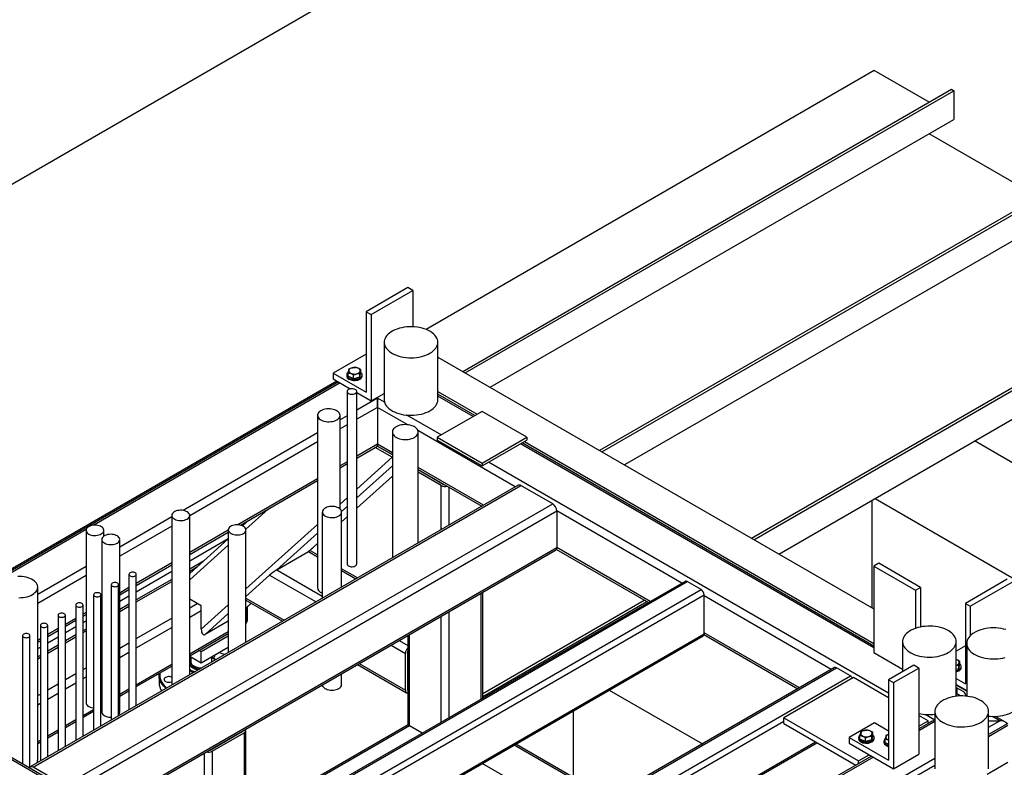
# Model space of a CAD drawing. Header units: millimetres. Extents: x 0 to 849, y 0 to 594.
# Tile 67 of 84: x 486 to 536, y 451 to 489. Entities that reach past the tile are written whole.
import ezdxf

# ---------------------------------------------------------------- set-up
doc = ezdxf.new("R2010")
doc.units = ezdxf.units.MM
doc.layers.add('TRAIT-FORT', color=4, linetype='Continuous', lineweight=25)

msp = doc.modelspace()

# ---------------------------------------------------------------- linework, layer by layer
at = {"layer": 'TRAIT-FORT', "color": 4, "linetype": 'Continuous', "lineweight": 25}
for p, q in [((386.956, 423.244), (508.174, 493.222)), ((529.329, 485.926), (506.588, 472.799)), ((532.106, 484.323), (529.329, 485.926)), ((508.452, 470.667), (533.243, 484.979)), ((508.578, 470.594), (533.369, 484.906)), ((533.243, 484.979), (533.369, 484.906)), ((533.369, 484.906), (533.369, 483.448)), ((509.841, 469.865), (533.369, 483.448)), ((537.662, 479.512), (532.106, 482.719)), ((540.188, 480.97), (515.396, 466.658)), ((540.314, 480.897), (515.523, 466.585)), ((540.314, 479.585), (516.659, 465.929)), ((523.099, 462.211), (547.89, 476.523)), ((523.225, 462.138), (548.017, 476.45)), ((505.669, 474.919), (503.552, 473.697)), ((503.804, 473.551), (505.921, 474.773)), ((505.921, 474.773), (505.669, 474.919)), ((505.921, 474.773), (505.921, 472.932)), ((524.488, 461.409), (548.017, 474.992)), ((503.552, 473.697), (503.552, 469.614)), ((503.552, 473.697), (503.804, 473.551)), ((503.804, 473.551), (503.804, 469.177)), ((504.464, 472.148), (504.464, 469.232)), ((507.186, 469.232), (507.186, 472.148)), ((503.552, 471.544), (501.88, 470.579)), ((507.186, 471.398), (529.302, 458.63)), ((501.88, 470.579), (501.88, 470.287)), ((501.88, 470.579), (503.552, 469.614)), ((502.63, 470.422), (502.63, 470.597)), ((503.231, 470.374), (503.279, 470.575)), ((503.231, 470.374), (503.231, 470.549)), ((503.279, 470.575), (503.279, 470.749)), ((502.059, 470.184), (479.968, 457.431)), ((502.144, 470.135), (480.066, 457.389)), ((502.228, 470.087), (489.728, 462.871)), ((501.88, 470.287), (502.747, 469.787)), ((502.562, 470.498), (502.562, 470.44)), ((502.906, 470.298), (502.63, 470.422)), ((502.906, 470.298), (502.906, 470.473)), ((503.231, 470.374), (502.906, 470.298)), ((503.347, 470.44), (503.347, 470.498)), ((502.582, 469.654), (502.582, 460.905)), ((503.071, 460.905), (503.071, 469.654)), ((503.071, 469.6), (503.804, 469.177)), ((503.804, 469.177), (504.464, 469.557)), ((507.186, 469.648), (509.176, 468.499)), ((504.125, 469.316), (503.071, 468.707)), ((504.125, 469.362), (504.125, 469.316)), ((504.125, 469.316), (504.125, 468.849)), ((504.125, 468.849), (504.125, 469.316)), ((504.481, 469.111), (504.125, 469.316)), ((509.057, 468.431), (507.186, 469.512)), ((508.974, 468.383), (507.186, 469.415)), ((504.125, 468.849), (503.071, 468.241)), ((504.125, 468.849), (504.125, 466.983)), ((505.656, 467.966), (504.125, 468.849)), ((509.428, 468.645), (507.155, 467.333)), ((511.701, 467.333), (509.428, 468.645)), ((501.087, 468.445), (501.087, 459.697)), ((502.224, 463.695), (502.224, 468.445)), ((502.582, 468.425), (502.224, 468.218)), ((507.357, 467.45), (505.615, 468.456)), ((501.087, 467.562), (494.261, 463.621)), ((502.582, 467.959), (502.224, 467.752)), ((504.878, 467.594), (504.878, 461.216)), ((511.112, 464.816), (506.175, 467.666)), ((506.187, 461.972), (506.187, 467.594)), ((501.087, 467.095), (494.597, 463.349)), ((507.155, 467.333), (509.428, 466.021)), ((507.155, 467.333), (507.155, 467.187)), ((507.155, 467.187), (509.428, 465.875)), ((509.428, 466.021), (511.701, 467.333)), ((509.428, 465.875), (511.701, 467.187)), ((529.302, 456.744), (511.457, 467.046)), ((511.575, 467.114), (529.302, 456.881)), ((511.701, 467.333), (511.701, 467.187)), ((543.753, 461.752), (534.417, 467.142)), ((504.125, 466.983), (503.071, 466.375)), ((503.071, 466.278), (504.125, 466.886)), ((504.868, 466.32), (504.007, 466.818)), ((504.878, 466.432), (504.108, 466.876)), ((504.125, 466.983), (504.125, 466.886)), ((504.125, 466.886), (504.125, 466.983)), ((504.878, 466.548), (504.125, 466.983)), ((504.125, 466.886), (504.878, 466.452)), ((529.302, 456.648), (511.373, 466.998)), ((502.582, 466.092), (502.224, 465.886)), ((503.071, 464.702), (504.868, 466.32)), ((530.052, 454.348), (509.757, 466.065)), ((502.224, 465.789), (502.582, 465.996)), ((503.071, 464.257), (504.878, 465.884)), ((509.496, 463.882), (506.187, 465.792)), ((506.187, 465.696), (509.412, 463.834)), ((507.459, 464.942), (506.187, 465.676)), ((507.358, 464.884), (506.187, 465.559)), ((509.428, 466.021), (509.428, 465.875)), ((501.087, 465.229), (497.04, 462.893)), ((497.175, 462.874), (501.087, 465.132)), ((503.071, 463.734), (504.878, 465.362)), ((503.071, 463.729), (504.878, 465.356)), ((511.255, 464.898), (486.507, 450.611)), ((486.649, 450.597), (511.398, 464.884)), ((507.358, 462.648), (507.358, 464.884)), ((507.459, 464.942), (507.459, 464.962)), ((507.762, 462.881), (507.762, 464.787)), ((513.014, 463.951), (511.398, 464.884)), ((502.224, 463.939), (502.582, 464.261)), ((529.228, 458.673), (529.228, 464.146)), ((529.367, 464.226), (538.702, 458.837)), ((488.266, 449.664), (513.014, 463.951)), ((488.551, 449.362), (513.216, 463.601)), ((497.448, 462.668), (498.572, 463.681)), ((501.326, 463.539), (501.326, 459.166)), ((502.304, 463.566), (502.582, 463.817)), ((502.306, 459.732), (502.306, 463.539)), ((509.378, 463.814), (509.378, 463.854)), ((513.216, 463.601), (513.216, 461.735)), ((519.568, 459.934), (513.216, 463.601)), ((493.691, 463.292), (491.047, 461.766)), ((493.691, 463.368), (493.691, 454.758)), ((494.597, 455.282), (494.597, 463.368)), ((497.586, 463.111), (497.282, 462.838)), ((502.306, 463.045), (502.582, 463.294)), ((502.306, 463.04), (502.582, 463.289)), ((489.342, 462.648), (480.154, 457.344)), ((489.338, 462.611), (489.338, 453.863)), ((490.245, 462.316), (490.245, 462.611)), ((493.691, 462.826), (491.047, 461.299)), ((496.558, 462.615), (494.597, 461.483)), ((496.558, 462.635), (496.558, 456.413)), ((497.452, 459.64), (501.087, 462.914)), ((497.452, 456.93), (497.452, 462.635)), ((490.14, 462.149), (490.14, 453.4)), ((491.047, 453.4), (491.047, 462.149)), ((494.597, 461.386), (496.558, 462.518)), ((494.597, 461.065), (496.558, 462.197)), ((496.558, 462.185), (494.597, 460.42)), ((499.013, 460.602), (501.087, 462.47)), ((490.168, 448.429), (513.216, 461.735)), ((490.252, 448.381), (513.157, 461.604)), ((494.597, 460.1), (496.558, 461.866)), ((500.629, 461.535), (501.087, 461.947)), ((500.646, 461.545), (501.087, 461.942)), ((501.087, 461.367), (500.726, 461.576)), ((513.198, 461.648), (517.868, 458.953)), ((517.952, 459.001), (513.216, 461.735)), ((495.292, 461.045), (494.597, 460.644)), ((499.013, 460.602), (500.629, 461.535)), ((500.629, 461.535), (501.087, 461.271)), ((489.338, 460.779), (486.888, 459.365)), ((493.691, 460.959), (491.888, 459.919)), ((491.888, 459.822), (493.691, 460.863)), ((491.888, 459.501), (493.691, 460.542)), ((494.597, 460.548), (494.993, 460.776)), ((499.013, 460.602), (501.326, 459.267)), ((503.113, 460.198), (502.306, 460.664)), ((502.306, 460.567), (503.03, 460.149)), ((529.554, 460.94), (529.302, 460.794)), ((529.302, 460.794), (529.302, 456.42)), ((529.302, 460.794), (531.419, 459.572)), ((531.671, 459.718), (529.554, 460.94)), ((489.338, 460.313), (486.888, 458.898)), ((491.518, 460.379), (491.518, 453.504)), ((491.888, 453.718), (491.888, 460.379)), ((493.691, 460.121), (491.888, 459.08)), ((497.452, 459.261), (498.653, 460.343)), ((498.653, 460.343), (501.009, 458.983)), ((536.064, 460.129), (533.947, 458.907)), ((486.888, 450.983), (486.888, 459.732)), ((490.619, 459.861), (490.619, 452.985)), ((490.989, 453.199), (490.989, 459.861)), ((491.518, 459.705), (491.047, 459.433)), ((491.047, 459.336), (491.518, 459.609)), ((491.888, 458.984), (493.691, 460.024)), ((519.726, 460.025), (494.977, 445.738)), ((495.084, 445.727), (519.833, 460.015)), ((495.791, 445.319), (520.54, 459.606)), ((520.54, 459.606), (519.833, 460.015)), ((531.419, 459.572), (531.671, 459.718)), ((531.419, 459.572), (531.419, 457.64)), ((531.671, 459.718), (531.671, 457.709)), ((534.2, 458.761), (536.316, 459.983)), ((489.72, 459.343), (489.72, 452.466)), ((490.09, 452.68), (490.09, 459.343)), ((491.047, 459.016), (491.518, 459.288)), ((495.185, 458.788), (494.597, 459.127)), ((495.976, 445.076), (520.692, 459.344)), ((497.452, 459.17), (499.393, 458.05)), ((497.452, 459.074), (499.309, 458.002)), ((509.378, 454.052), (509.378, 459.422)), ((509.461, 454.1), (509.461, 459.47)), ((509.461, 454.339), (517.661, 459.072)), ((520.692, 457.361), (520.692, 459.344)), ((527.144, 455.561), (520.692, 459.286)), ((488.821, 458.825), (488.821, 451.947)), ((489.191, 452.161), (489.191, 458.825)), ((491.518, 458.867), (491.047, 458.594)), ((491.047, 458.498), (491.518, 458.77)), ((494.597, 458.681), (494.983, 458.904)), ((494.597, 458.215), (495.185, 458.554)), ((495.185, 457.598), (496.558, 458.835)), ((495.185, 457.598), (495.185, 458.788)), ((497.452, 458.673), (497.723, 458.917)), ((497.452, 458.668), (497.727, 458.915)), ((497.458, 458.673), (497.458, 458)), ((497.509, 458.718), (497.509, 458.029)), ((509.461, 454.193), (517.787, 458.999)), ((533.947, 458.907), (534.2, 458.761)), ((533.947, 458.907), (533.947, 454.824)), ((534.2, 458.761), (534.2, 457.271)), ((487.922, 458.307), (487.922, 451.428)), ((488.292, 451.642), (488.292, 458.307)), ((488.821, 458.148), (488.292, 457.843)), ((488.292, 457.746), (488.821, 458.052)), ((489.338, 458.447), (489.191, 458.362)), ((489.191, 458.265), (489.338, 458.35)), ((491.888, 457.118), (493.691, 458.158)), ((495.387, 457.336), (496.558, 458.391)), ((507.358, 452.885), (507.358, 458.256)), ((507.762, 453.118), (507.762, 458.489)), ((487.023, 457.79), (487.023, 450.909)), ((487.393, 451.123), (487.393, 457.79)), ((487.922, 457.629), (487.393, 457.324)), ((488.292, 457.425), (488.821, 457.731)), ((489.191, 457.944), (489.338, 458.029)), ((489.338, 457.608), (489.191, 457.523)), ((491.888, 456.651), (493.691, 457.692)), ((496.558, 458.012), (495.387, 457.336)), ((497.452, 457.997), (497.458, 458)), ((497.458, 458), (497.509, 458.029)), ((486.124, 457.272), (486.124, 450.763)), ((486.494, 450.602), (486.494, 457.272)), ((487.023, 457.11), (486.888, 457.032)), ((487.393, 457.227), (487.922, 457.533)), ((487.393, 456.906), (487.922, 457.212)), ((488.821, 457.31), (488.292, 457.004)), ((488.292, 456.908), (488.821, 457.213)), ((489.191, 457.427), (489.338, 457.511)), ((494.597, 456.349), (496.558, 457.48)), ((494.597, 456.252), (496.558, 457.384)), ((496.558, 457.247), (495.185, 456.455)), ((497.694, 444.084), (520.692, 457.361)), ((497.756, 444.048), (520.647, 457.263)), ((505.658, 457.274), (505.658, 452.81)), ((505.741, 452.694), (505.741, 457.323)), ((520.688, 457.325), (525.444, 454.579)), ((525.528, 454.627), (520.692, 457.419)), ((534.519, 457.487), (534.32, 457.372)), ((486.888, 456.935), (487.023, 457.014)), ((486.888, 456.615), (487.023, 456.693)), ((487.922, 456.791), (487.393, 456.485)), ((487.393, 456.389), (487.922, 456.694)), ((491.047, 456.632), (491.518, 456.904)), ((496.558, 456.664), (495.185, 455.871)), ((504.813, 456.787), (505.539, 456.368)), ((505.218, 457.02), (505.658, 456.766)), ((530.761, 456.968), (530.761, 455.444)), ((533.482, 454.196), (533.482, 456.968)), ((533.947, 456.759), (533.482, 456.49)), ((534.015, 456.876), (534.015, 454.2)), ((487.023, 456.272), (486.888, 456.194)), ((486.888, 456.097), (487.023, 456.175)), ((491.047, 456.165), (491.518, 456.437)), ((495.185, 455.871), (494.597, 456.211)), ((494.649, 456.161), (494.597, 456.128)), ((494.649, 456.181), (494.649, 455.95)), ((495.185, 456.455), (495.067, 456.523)), ((495.185, 455.871), (495.185, 456.455)), ((495.721, 455.95), (495.721, 456.181)), ((495.725, 456.183), (495.942, 456.058)), ((505.539, 454.502), (505.539, 456.368)), ((505.64, 456.426), (505.64, 454.56)), ((505.64, 456.426), (505.658, 456.416)), ((529.302, 456.42), (530.761, 455.577)), ((489.191, 455.561), (489.338, 455.645)), ((491.888, 454.785), (493.691, 455.825)), ((491.888, 454.688), (493.691, 455.729)), ((494.649, 455.895), (494.649, 455.877)), ((495.72, 455.93), (495.721, 455.95)), ((495.721, 455.958), (495.733, 455.937)), ((503.113, 455.805), (505.598, 454.371)), ((503.197, 455.854), (505.539, 454.502)), ((527.302, 455.652), (503.516, 441.92)), ((503.516, 441.848), (527.409, 455.641)), ((528.116, 455.233), (527.409, 455.641)), ((531.335, 455.775), (530.052, 455.035)), ((530.305, 454.889), (531.587, 455.629)), ((531.587, 455.629), (531.335, 455.775)), ((531.587, 455.629), (531.587, 451.255)), ((533.622, 455.586), (533.482, 455.554)), ((533.622, 455.586), (533.671, 455.787)), ((533.622, 455.586), (533.622, 455.761)), ((533.671, 455.787), (533.671, 455.962)), ((533.739, 455.652), (533.739, 455.711)), ((488.292, 455.042), (488.821, 455.347)), ((489.191, 455.094), (489.338, 455.179)), ((493.042, 455.273), (493.042, 454.894)), ((494.597, 455.522), (494.628, 455.503)), ((494.781, 455.387), (494.597, 455.493)), ((502.306, 454.79), (502.306, 455.339)), ((505.823, 442.363), (528.116, 455.233)), ((528.268, 455.145), (524.732, 453.104)), ((530.052, 454.115), (528.268, 455.145)), ((533.482, 455.092), (533.947, 454.824)), ((487.393, 454.523), (487.922, 454.828)), ((488.292, 454.575), (488.821, 454.88)), ((491.047, 454.299), (491.518, 454.571)), ((505.64, 454.56), (505.658, 454.55)), ((530.052, 455.035), (530.052, 450.952)), ((530.052, 455.035), (530.305, 454.889)), ((530.305, 454.889), (530.305, 450.515)), ((533.482, 454.801), (534.015, 454.493)), ((534.015, 454.452), (533.482, 454.759)), ((533.482, 454.642), (533.849, 454.431)), ((533.524, 454.307), (533.524, 454.618)), ((486.888, 454.231), (487.023, 454.309)), ((487.393, 454.056), (487.922, 454.361)), ((491.047, 454.202), (491.518, 454.474)), ((515.885, 454.514), (520.608, 451.787)), ((533.688, 454.212), (533.482, 454.331)), ((533.538, 454.202), (533.482, 454.234)), ((534.015, 454.245), (533.948, 454.206)), ((501.146, 442.091), (480.566, 453.972)), ((480.566, 453.876), (501.146, 441.995)), ((486.888, 453.764), (487.023, 453.842)), ((490.09, 453.65), (490.14, 453.679)), ((490.09, 453.666), (490.112, 453.678)), ((490.112, 453.678), (490.14, 453.695)), ((489.191, 453.228), (489.72, 453.533)), ((489.191, 453.131), (489.72, 453.436)), ((514.076, 450.078), (514.076, 453.469)), ((524.732, 453.104), (528.52, 450.918)), ((524.732, 452.813), (524.732, 453.104)), ((532.056, 452.959), (531.587, 453.229)), ((532.403, 452.992), (531.911, 453.275)), ((532.403, 453.428), (532.403, 450.512)), ((535.124, 450.512), (535.124, 453.428)), ((535.692, 452.959), (535.32, 453.174)), ((535.978, 452.89), (535.484, 453.175)), ((488.292, 452.709), (488.821, 453.014)), ((488.292, 452.612), (488.821, 452.917)), ((505.676, 452.752), (497.441, 447.998)), ((505.741, 452.694), (497.441, 447.902)), ((506.383, 452.323), (505.741, 452.694)), ((507.206, 442.812), (524.732, 452.929)), ((524.732, 452.813), (528.386, 450.703)), ((529.342, 452.843), (528.06, 452.102)), ((530.052, 452.433), (529.342, 452.843)), ((531.587, 452.688), (532.056, 452.959)), ((531.587, 452.455), (532.403, 452.926)), ((532.174, 452.89), (531.587, 452.552)), ((532.056, 452.822), (532.056, 452.959)), ((535.124, 452.959), (535.692, 452.959)), ((535.124, 452.63), (535.692, 452.959)), ((536.096, 452.822), (535.124, 452.261)), ((535.124, 452.164), (536.096, 452.725)), ((487.393, 452.19), (487.922, 452.495)), ((487.393, 452.093), (487.922, 452.398)), ((495.64, 451.471), (497.256, 452.404)), ((495.741, 451.413), (497.357, 452.346)), ((497.256, 452.424), (497.256, 452.404)), ((497.357, 452.346), (497.357, 447.112)), ((497.441, 447.16), (497.441, 452.462)), ((528.06, 452.102), (528.06, 451.811)), ((528.06, 452.102), (530.052, 450.952)), ((528.533, 452.105), (528.533, 452.047)), ((528.601, 452.029), (528.601, 452.204)), ((528.877, 451.905), (528.877, 452.079)), ((529.202, 451.981), (529.25, 452.181)), ((529.202, 451.981), (529.202, 452.156)), ((529.25, 452.181), (529.25, 452.356)), ((529.318, 452.047), (529.318, 452.105)), ((486.888, 451.898), (487.023, 451.976)), ((486.888, 451.801), (487.023, 451.879)), ((515.778, 448.999), (511.055, 451.725)), ((515.862, 449.047), (511.139, 451.774)), ((511.632, 443.384), (526.349, 451.88)), ((511.632, 443.311), (526.411, 451.843)), ((528.06, 451.811), (530.305, 450.515)), ((528.877, 451.905), (528.601, 452.029)), ((529.202, 451.981), (528.877, 451.905)), ((529.816, 451.92), (529.816, 451.862)), ((529.884, 451.844), (529.884, 452.019)), ((530.052, 451.768), (529.884, 451.844)), ((530.031, 451.993), (530.052, 451.984)), ((495.337, 451.316), (495.337, 445.946)), ((495.64, 451.491), (495.64, 451.471)), ((495.741, 451.413), (495.741, 446.179)), ((529.182, 451.163), (512.85, 441.735)), ((512.96, 441.701), (529.265, 451.114)), ((513.635, 440.225), (532.403, 451.059)), ((528.52, 450.918), (529.063, 451.231)), ((530.305, 450.515), (531.587, 451.255)), ((488.266, 449.664), (486.649, 450.597)), ((514.162, 448.066), (509.439, 450.792)), ((532.403, 450.69), (513.635, 439.855)), ((528.52, 450.781), (528.52, 450.918)), ((535.049, 450.255), (536.096, 450.859))]:
    msp.add_line(p, q, dxfattribs=at)
at = {"layer": 'TRAIT-FORT', "color": 4, "linetype": 'Continuous', "lineweight": 25, "flags": 128}
for points in [[(506.787, 471.593), (506.875, 471.649), (506.954, 471.71), (507.022, 471.775), (507.079, 471.843), (507.124, 471.915), (507.157, 471.988), (507.178, 472.063), (507.186, 472.139), (507.181, 472.215), (507.163, 472.29), (507.133, 472.364), (507.091, 472.436), (507.037, 472.505), (506.972, 472.571), (506.896, 472.633), (506.81, 472.69), (506.715, 472.742), (506.611, 472.789), (506.501, 472.83), (506.383, 472.865), (506.261, 472.892), (506.135, 472.913), (506.005, 472.927), (505.874, 472.933), (505.743, 472.932), (505.612, 472.924), (505.483, 472.909), (505.358, 472.886), (505.237, 472.857), (505.121, 472.821), (505.012, 472.778), (504.91, 472.73), (504.817, 472.676), (504.734, 472.618), (504.66, 472.555), (504.598, 472.488), (504.547, 472.418), (504.508, 472.345), (504.481, 472.271), (504.467, 472.196), (504.465, 472.12), (504.476, 472.044), (504.5, 471.97), (504.536, 471.897), (504.584, 471.826), (504.644, 471.758), (504.715, 471.694), (504.796, 471.635), (504.886, 471.58), (504.986, 471.53), (505.093, 471.486), (505.207, 471.448), (505.327, 471.417), (505.452, 471.393), (505.58, 471.376), (505.71, 471.366), (505.841, 471.363), (505.973, 471.367), (506.102, 471.379), (506.23, 471.398), (506.353, 471.424), (506.472, 471.457), (506.584, 471.496), (506.69, 471.542), (506.787, 471.593)], [(502.591, 470.412), (502.624, 470.376), (502.667, 470.344), (502.72, 470.317), (502.78, 470.295), (502.846, 470.281), (502.915, 470.273), (502.985, 470.272), (503.055, 470.279), (503.121, 470.293), (503.182, 470.313), (503.235, 470.34), (503.28, 470.371), (503.314, 470.407), (503.336, 470.445), (503.347, 470.486), (503.344, 470.526), (503.329, 470.566), (503.303, 470.604), (503.279, 470.626)], [(502.777, 470.571), (502.828, 470.553), (502.885, 470.541), (502.945, 470.536), (503.005, 470.539), (503.063, 470.548), (503.116, 470.565), (503.162, 470.587), (503.199, 470.615), (503.226, 470.646), (503.24, 470.68), (503.242, 470.715), (503.232, 470.749), (503.209, 470.781), (503.175, 470.81), (503.132, 470.834), (503.08, 470.852), (503.024, 470.864), (502.964, 470.869), (502.904, 470.867), (502.846, 470.857), (502.793, 470.84), (502.747, 470.818), (502.71, 470.791), (502.683, 470.759), (502.669, 470.726), (502.667, 470.691), (502.677, 470.656), (502.7, 470.624), (502.734, 470.595), (502.777, 470.571)], [(502.591, 470.353), (502.624, 470.317), (502.667, 470.285), (502.72, 470.258), (502.78, 470.237), (502.846, 470.222), (502.915, 470.215), (502.985, 470.214), (503.055, 470.221), (503.121, 470.235), (503.182, 470.255), (503.235, 470.282), (503.28, 470.313), (503.314, 470.349), (503.336, 470.387), (503.347, 470.427), (503.347, 470.44)], [(503, 469.554), (503.035, 469.58), (503.059, 469.61), (503.07, 469.642), (503.069, 469.674), (503.054, 469.706), (503.027, 469.735), (502.989, 469.759), (502.943, 469.778), (502.89, 469.79), (502.834, 469.795), (502.777, 469.792), (502.724, 469.782), (502.675, 469.765), (502.635, 469.741), (502.605, 469.714), (502.587, 469.682), (502.583, 469.65), (502.591, 469.617), (502.612, 469.587), (502.644, 469.56), (502.687, 469.538), (502.737, 469.523), (502.791, 469.514), (502.848, 469.513), (502.904, 469.52), (502.955, 469.534), (503, 469.554)], [(504.464, 469.232), (504.465, 469.204), (504.476, 469.128), (504.5, 469.053), (504.536, 468.98), (504.584, 468.91), (504.644, 468.842), (504.715, 468.778), (504.796, 468.718), (504.886, 468.663), (504.986, 468.614), (505.093, 468.57), (505.207, 468.532), (505.327, 468.501), (505.452, 468.477), (505.58, 468.459), (505.71, 468.449), (505.841, 468.447), (505.973, 468.451), (506.102, 468.463), (506.23, 468.482), (506.353, 468.508), (506.472, 468.541), (506.584, 468.58), (506.69, 468.626), (506.787, 468.677)], [(506.787, 468.677), (506.875, 468.733), (506.954, 468.794), (507.022, 468.859), (507.079, 468.927), (507.124, 468.998), (507.157, 469.072), (507.178, 469.147), (507.186, 469.223), (507.186, 469.232)], [(502.058, 468.213), (502.113, 468.25), (502.158, 468.292), (502.192, 468.337), (502.214, 468.384), (502.224, 468.433), (502.22, 468.482), (502.205, 468.53), (502.177, 468.577), (502.137, 468.62), (502.086, 468.659), (502.026, 468.694), (501.958, 468.723), (501.883, 468.746), (501.803, 468.762), (501.719, 468.771), (501.634, 468.773), (501.55, 468.768), (501.468, 468.755), (501.39, 468.735), (501.318, 468.709), (501.254, 468.677), (501.198, 468.64), (501.153, 468.599), (501.119, 468.554), (501.097, 468.506), (501.087, 468.458), (501.091, 468.409), (501.106, 468.36), (501.134, 468.314), (501.174, 468.271), (501.225, 468.231), (501.285, 468.196), (501.353, 468.167), (501.428, 468.144), (501.508, 468.128), (501.592, 468.119), (501.677, 468.117), (501.761, 468.123), (501.843, 468.135), (501.921, 468.155), (501.993, 468.181), (502.058, 468.213)], [(505.995, 467.327), (506.055, 467.367), (506.105, 467.411), (506.144, 467.459), (506.17, 467.509), (506.185, 467.561), (506.186, 467.614), (506.175, 467.666), (506.152, 467.717), (506.116, 467.766), (506.069, 467.811), (506.011, 467.852), (505.945, 467.888), (505.87, 467.918), (505.788, 467.942), (505.702, 467.959), (505.612, 467.97), (505.521, 467.972), (505.43, 467.968), (505.341, 467.956), (505.256, 467.937), (505.176, 467.911), (505.103, 467.88), (505.038, 467.842), (504.983, 467.8), (504.939, 467.754), (504.906, 467.705), (504.886, 467.653), (504.878, 467.601), (504.883, 467.548), (504.9, 467.496), (504.93, 467.447), (504.971, 467.4), (505.024, 467.356), (505.086, 467.318), (505.157, 467.285), (505.235, 467.258), (505.319, 467.237), (505.407, 467.223), (505.498, 467.217), (505.59, 467.218), (505.68, 467.226), (505.767, 467.241), (505.85, 467.264), (505.927, 467.292), (505.995, 467.327)], [(494.465, 463.183), (494.514, 463.217), (494.553, 463.256), (494.58, 463.297), (494.595, 463.341), (494.597, 463.385), (494.585, 463.429), (494.561, 463.471), (494.525, 463.51), (494.478, 463.545), (494.421, 463.575), (494.357, 463.6), (494.286, 463.617), (494.211, 463.627), (494.135, 463.63), (494.058, 463.625), (493.984, 463.613), (493.915, 463.594), (493.852, 463.569), (493.798, 463.537), (493.753, 463.501), (493.72, 463.461), (493.699, 463.418), (493.691, 463.374), (493.696, 463.33), (493.714, 463.287), (493.744, 463.246), (493.786, 463.208), (493.838, 463.176), (493.898, 463.149), (493.966, 463.128), (494.039, 463.114), (494.115, 463.107), (494.192, 463.108), (494.268, 463.117), (494.34, 463.132), (494.406, 463.155), (494.465, 463.183)], [(502.162, 463.339), (502.214, 463.373), (502.254, 463.412), (502.284, 463.455), (502.301, 463.499), (502.306, 463.545), (502.298, 463.59), (502.278, 463.634), (502.245, 463.675), (502.202, 463.713), (502.148, 463.747), (502.086, 463.775), (502.017, 463.797), (501.943, 463.812), (501.865, 463.82), (501.786, 463.821), (501.708, 463.815), (501.633, 463.801), (501.562, 463.781), (501.498, 463.754), (501.443, 463.722), (501.396, 463.685), (501.361, 463.644), (501.338, 463.601), (501.327, 463.556), (501.328, 463.51), (501.342, 463.466), (501.369, 463.423), (501.407, 463.383), (501.456, 463.347), (501.514, 463.316), (501.579, 463.291), (501.651, 463.272), (501.728, 463.261), (501.806, 463.256), (501.885, 463.259), (501.962, 463.269), (502.035, 463.286), (502.102, 463.309), (502.162, 463.339)], [(490.112, 462.426), (490.162, 462.46), (490.201, 462.499), (490.228, 462.54), (490.243, 462.584), (490.244, 462.628), (490.233, 462.672), (490.209, 462.714), (490.173, 462.753), (490.126, 462.789), (490.069, 462.819), (490.004, 462.843), (489.933, 462.86), (489.859, 462.87), (489.782, 462.873), (489.705, 462.869), (489.631, 462.856), (489.562, 462.837), (489.499, 462.812), (489.445, 462.78), (489.4, 462.744), (489.367, 462.704), (489.346, 462.661), (489.338, 462.617), (489.343, 462.573), (489.361, 462.53), (489.391, 462.489), (489.433, 462.451), (489.485, 462.419), (489.546, 462.391), (489.613, 462.371), (489.687, 462.357), (489.763, 462.35), (489.84, 462.351), (489.915, 462.36), (489.987, 462.375), (490.053, 462.398), (490.112, 462.426)], [(497.321, 462.453), (497.37, 462.486), (497.408, 462.524), (497.435, 462.565), (497.45, 462.608), (497.451, 462.652), (497.44, 462.695), (497.416, 462.737), (497.381, 462.775), (497.334, 462.81), (497.278, 462.839), (497.215, 462.863), (497.145, 462.88), (497.071, 462.891), (496.996, 462.893), (496.92, 462.889), (496.847, 462.877), (496.779, 462.858), (496.717, 462.833), (496.663, 462.802), (496.619, 462.766), (496.587, 462.726), (496.566, 462.684), (496.558, 462.641), (496.563, 462.597), (496.58, 462.554), (496.61, 462.514), (496.651, 462.477), (496.703, 462.445), (496.763, 462.418), (496.83, 462.398), (496.902, 462.384), (496.977, 462.378), (497.052, 462.379), (497.127, 462.387), (497.198, 462.402), (497.263, 462.425), (497.321, 462.453)], [(490.914, 461.963), (490.964, 461.997), (491.003, 462.036), (491.03, 462.077), (491.044, 462.121), (491.046, 462.165), (491.035, 462.209), (491.01, 462.251), (490.974, 462.291), (490.927, 462.326), (490.871, 462.356), (490.806, 462.38), (490.735, 462.397), (490.66, 462.408), (490.584, 462.41), (490.507, 462.406), (490.433, 462.394), (490.364, 462.374), (490.301, 462.349), (490.247, 462.317), (490.202, 462.281), (490.169, 462.241), (490.148, 462.198), (490.14, 462.154), (490.145, 462.11), (490.163, 462.067), (490.193, 462.026), (490.234, 461.988), (490.286, 461.956), (490.347, 461.929), (490.415, 461.908), (490.488, 461.894), (490.564, 461.887), (490.641, 461.888), (490.717, 461.897), (490.789, 461.912), (490.855, 461.935), (490.914, 461.963)], [(502.582, 460.905), (502.583, 460.901), (502.591, 460.869), (502.612, 460.838), (502.644, 460.811), (502.687, 460.79), (502.737, 460.774), (502.791, 460.766), (502.848, 460.765), (502.904, 460.771), (502.955, 460.785), (503, 460.806)], [(486.616, 459.353), (486.688, 459.4), (486.75, 459.451), (486.801, 459.506), (486.841, 459.564), (486.869, 459.624), (486.884, 459.685), (486.887, 459.748), (486.878, 459.81), (486.856, 459.871), (486.822, 459.93), (486.777, 459.987), (486.72, 460.04), (486.653, 460.088), (486.577, 460.133), (486.492, 460.171), (486.4, 460.204), (486.302, 460.23), (486.2, 460.25), (486.094, 460.262), (485.986, 460.268), (485.878, 460.266)], [(491.834, 460.303), (491.864, 460.325), (491.882, 460.351), (491.888, 460.379), (491.882, 460.406), (491.864, 460.432), (491.834, 460.454), (491.796, 460.471), (491.751, 460.482), (491.703, 460.486), (491.655, 460.482), (491.611, 460.471), (491.572, 460.454), (491.543, 460.432), (491.525, 460.406), (491.518, 460.379), (491.525, 460.351), (491.543, 460.325), (491.572, 460.303), (491.611, 460.286), (491.655, 460.276), (491.703, 460.272), (491.751, 460.276), (491.796, 460.286), (491.834, 460.303)], [(490.935, 459.785), (490.965, 459.808), (490.983, 459.833), (490.989, 459.861), (490.983, 459.889), (490.965, 459.914), (490.935, 459.936), (490.897, 459.953), (490.852, 459.964), (490.804, 459.968), (490.756, 459.964), (490.712, 459.953), (490.673, 459.936), (490.644, 459.914), (490.626, 459.889), (490.619, 459.861), (490.626, 459.833), (490.644, 459.808), (490.673, 459.785), (490.712, 459.768), (490.756, 459.758), (490.804, 459.754), (490.852, 459.758), (490.897, 459.768), (490.935, 459.785)], [(501.087, 459.697), (501.091, 459.66), (501.106, 459.612), (501.134, 459.565), (501.174, 459.522), (501.225, 459.483), (501.285, 459.448), (501.326, 459.429)], [(485.932, 459.196), (486.04, 459.198), (486.147, 459.207), (486.251, 459.223), (486.352, 459.246), (486.447, 459.276), (486.535, 459.312), (486.616, 459.353)], [(490.036, 459.268), (490.066, 459.29), (490.084, 459.315), (490.09, 459.343), (490.084, 459.371), (490.066, 459.397), (490.036, 459.419), (489.998, 459.436), (489.953, 459.446), (489.905, 459.45), (489.857, 459.446), (489.813, 459.436), (489.774, 459.419), (489.745, 459.397), (489.727, 459.371), (489.72, 459.343), (489.727, 459.315), (489.745, 459.29), (489.774, 459.268), (489.813, 459.251), (489.857, 459.24), (489.905, 459.236), (489.953, 459.24), (489.998, 459.251), (490.036, 459.268)], [(489.137, 458.75), (489.167, 458.772), (489.185, 458.798), (489.191, 458.825), (489.185, 458.853), (489.167, 458.879), (489.137, 458.901), (489.099, 458.918), (489.054, 458.928), (489.006, 458.932), (488.958, 458.928), (488.914, 458.918), (488.875, 458.901), (488.846, 458.879), (488.828, 458.853), (488.821, 458.825), (488.828, 458.798), (488.846, 458.772), (488.875, 458.75), (488.914, 458.733), (488.958, 458.722), (489.006, 458.718), (489.054, 458.722), (489.099, 458.733), (489.137, 458.75)], [(488.238, 458.232), (488.267, 458.254), (488.286, 458.28), (488.292, 458.307), (488.286, 458.335), (488.267, 458.361), (488.238, 458.383), (488.2, 458.4), (488.155, 458.411), (488.107, 458.414), (488.059, 458.411), (488.015, 458.4), (487.976, 458.383), (487.947, 458.361), (487.928, 458.335), (487.922, 458.307), (487.928, 458.28), (487.947, 458.254), (487.976, 458.232), (488.015, 458.215), (488.059, 458.204), (488.107, 458.201), (488.155, 458.204), (488.2, 458.215), (488.238, 458.232)], [(487.339, 457.714), (487.368, 457.736), (487.387, 457.762), (487.393, 457.79), (487.387, 457.817), (487.368, 457.843), (487.339, 457.865), (487.301, 457.882), (487.256, 457.893), (487.208, 457.896), (487.16, 457.893), (487.116, 457.882), (487.077, 457.865), (487.048, 457.843), (487.029, 457.817), (487.023, 457.79), (487.029, 457.762), (487.048, 457.736), (487.077, 457.714), (487.116, 457.697), (487.16, 457.686), (487.208, 457.683), (487.256, 457.686), (487.301, 457.697), (487.339, 457.714)], [(497.458, 458), (497.454, 457.957), (497.452, 457.948)], [(497.452, 457.948), (497.454, 457.957), (497.458, 458)], [(533.084, 456.412), (533.172, 456.468), (533.251, 456.529), (533.319, 456.594), (533.376, 456.663), (533.421, 456.734), (533.454, 456.807), (533.474, 456.882), (533.482, 456.958), (533.478, 457.034), (533.46, 457.109), (533.43, 457.183), (533.388, 457.255), (533.334, 457.324), (533.269, 457.39), (533.193, 457.452), (533.107, 457.509), (533.012, 457.562), (532.908, 457.609), (532.797, 457.649), (532.68, 457.684), (532.558, 457.712), (532.431, 457.733), (532.302, 457.746), (532.171, 457.753), (532.04, 457.752), (531.909, 457.743), (531.78, 457.728), (531.655, 457.705), (531.533, 457.676), (531.418, 457.64), (531.309, 457.597), (531.207, 457.549), (531.114, 457.496), (531.031, 457.437), (530.957, 457.374), (530.895, 457.307), (530.844, 457.237), (530.805, 457.165), (530.778, 457.09), (530.763, 457.015), (530.762, 456.939), (530.773, 456.863), (530.797, 456.789), (530.833, 456.716), (530.881, 456.645), (530.941, 456.578), (531.011, 456.514), (531.092, 456.454), (531.183, 456.399), (531.283, 456.349), (531.39, 456.305), (531.504, 456.268), (531.624, 456.237), (531.748, 456.212), (531.876, 456.195), (532.007, 456.185), (532.138, 456.182), (532.269, 456.187), (532.399, 456.199), (532.527, 456.218), (532.65, 456.244), (532.769, 456.277), (532.881, 456.316), (532.987, 456.361), (533.084, 456.412)], [(536.003, 457.576), (535.883, 457.607), (535.759, 457.632), (535.631, 457.65), (535.5, 457.66), (535.369, 457.663), (535.238, 457.659), (535.108, 457.648), (534.98, 457.629), (534.857, 457.603), (534.738, 457.571), (534.625, 457.532), (534.519, 457.487)], [(486.44, 457.196), (486.469, 457.218), (486.488, 457.244), (486.494, 457.272), (486.488, 457.299), (486.469, 457.325), (486.44, 457.347), (486.402, 457.364), (486.357, 457.375), (486.309, 457.379), (486.261, 457.375), (486.217, 457.364), (486.178, 457.347), (486.149, 457.325), (486.13, 457.299), (486.124, 457.272), (486.13, 457.244), (486.149, 457.218), (486.178, 457.196), (486.217, 457.179), (486.261, 457.169), (486.309, 457.165), (486.357, 457.169), (486.402, 457.179), (486.44, 457.196)], [(534.32, 457.372), (534.242, 457.311), (534.175, 457.246), (534.119, 457.177), (534.075, 457.106), (534.042, 457.032), (534.022, 456.957), (534.015, 456.882), (534.021, 456.806), (534.039, 456.731), (534.069, 456.657), (534.112, 456.585), (534.166, 456.516), (534.232, 456.45), (534.308, 456.388), (534.395, 456.331), (534.49, 456.279), (534.594, 456.232), (534.705, 456.192), (534.822, 456.158), (534.945, 456.13), (535.071, 456.109), (535.201, 456.096), (535.332, 456.089), (535.463, 456.091), (535.594, 456.099), (535.722, 456.114), (535.848, 456.137), (535.969, 456.167)], [(533.482, 455.768), (533.507, 455.777), (533.554, 455.799), (533.591, 455.827), (533.617, 455.858), (533.631, 455.892), (533.633, 455.927), (533.623, 455.961), (533.6, 455.993), (533.566, 456.022), (533.523, 456.046), (533.482, 456.061)], [(494.649, 455.95), (494.652, 455.92), (494.666, 455.874), (494.692, 455.829), (494.73, 455.787), (494.778, 455.749), (494.836, 455.715), (494.903, 455.687), (494.975, 455.665), (495.053, 455.65), (495.134, 455.642), (495.216, 455.641), (495.22, 455.641)], [(494.649, 455.876), (494.652, 455.847), (494.666, 455.801), (494.692, 455.756), (494.73, 455.714), (494.778, 455.676), (494.836, 455.642), (494.903, 455.614), (494.975, 455.592), (495.053, 455.577), (495.1, 455.572)], [(494.652, 455.922), (494.65, 455.901), (494.654, 455.853), (494.671, 455.807), (494.701, 455.763), (494.741, 455.722), (494.792, 455.684), (494.852, 455.652), (494.92, 455.626), (494.994, 455.606), (495.073, 455.592), (495.127, 455.587)], [(533.482, 455.498), (533.512, 455.505), (533.573, 455.526), (533.627, 455.552), (533.671, 455.584), (533.705, 455.619), (533.728, 455.658), (533.738, 455.698), (533.736, 455.739), (533.721, 455.778), (533.694, 455.816), (533.671, 455.838)], [(533.482, 455.44), (533.512, 455.447), (533.573, 455.467), (533.627, 455.494), (533.671, 455.525), (533.705, 455.561), (533.728, 455.599), (533.738, 455.64), (533.739, 455.652)], [(493.399, 454.59), (493.365, 454.621), (493.283, 454.703), (493.213, 454.789), (493.155, 454.878), (493.108, 454.968), (493.074, 455.061), (493.052, 455.155), (493.043, 455.25), (493.046, 455.344), (493.047, 455.357)], [(493.082, 455.377), (493.078, 455.291), (493.086, 455.196), (493.107, 455.103), (493.14, 455.01), (493.185, 454.92), (493.242, 454.831), (493.311, 454.746), (493.392, 454.664), (493.445, 454.616)], [(493.691, 455.167), (493.68, 455.171), (493.629, 455.185), (493.575, 455.192), (493.519, 455.192), (493.464, 455.185), (493.414, 455.171), (493.37, 455.151), (493.335, 455.126), (493.311, 455.097), (493.298, 455.065), (493.298, 455.033), (493.311, 455.001), (493.335, 454.972), (493.37, 454.947)], [(501.327, 454.774), (501.328, 454.762), (501.342, 454.717), (501.369, 454.674), (501.407, 454.634), (501.456, 454.598), (501.514, 454.567), (501.579, 454.542), (501.651, 454.524), (501.728, 454.512), (501.806, 454.507), (501.885, 454.51), (501.962, 454.52), (502.035, 454.537), (502.102, 454.561), (502.162, 454.59)], [(534.725, 452.872), (534.814, 452.929), (534.892, 452.989), (534.96, 453.054), (535.017, 453.123), (535.062, 453.194), (535.095, 453.268), (535.116, 453.343), (535.124, 453.418), (535.119, 453.494), (535.102, 453.569), (535.072, 453.643), (535.03, 453.715), (534.976, 453.784), (534.91, 453.85), (534.834, 453.912), (534.748, 453.97), (534.653, 454.022), (534.55, 454.069), (534.439, 454.11), (534.322, 454.144), (534.199, 454.172), (534.073, 454.193), (533.944, 454.206), (533.813, 454.213), (533.681, 454.212), (533.55, 454.204), (533.422, 454.188), (533.296, 454.166), (533.175, 454.136), (533.059, 454.1), (532.95, 454.058), (532.849, 454.009), (532.756, 453.956), (532.672, 453.897), (532.599, 453.834), (532.536, 453.767), (532.485, 453.697), (532.446, 453.625), (532.419, 453.551), (532.405, 453.475), (532.403, 453.399), (532.415, 453.324), (532.438, 453.249), (532.474, 453.176), (532.522, 453.105), (532.582, 453.038), (532.653, 452.974), (532.734, 452.914), (532.825, 452.859), (532.924, 452.809), (533.031, 452.766), (533.146, 452.728), (533.265, 452.697), (533.39, 452.672), (533.518, 452.655), (533.648, 452.645), (533.78, 452.642), (533.911, 452.647), (534.041, 452.659), (534.168, 452.678), (534.292, 452.704), (534.41, 452.737), (534.523, 452.776), (534.628, 452.821), (534.725, 452.872)], [(489.338, 453.863), (489.343, 453.824), (489.361, 453.781), (489.391, 453.74), (489.433, 453.703), (489.485, 453.67), (489.546, 453.643), (489.613, 453.622), (489.687, 453.608), (489.72, 453.604)], [(535.124, 453.187), (535.201, 453.18), (535.332, 453.173), (535.463, 453.174), (535.594, 453.183), (535.722, 453.198), (535.848, 453.221), (535.969, 453.25), (536.085, 453.287), (536.194, 453.329), (536.295, 453.377), (536.388, 453.431), (536.472, 453.489), (536.545, 453.552), (536.608, 453.619), (536.659, 453.689), (536.698, 453.761), (536.725, 453.836), (536.739, 453.911), (536.742, 453.96)], [(490.14, 453.4), (490.145, 453.361), (490.163, 453.318), (490.193, 453.277), (490.234, 453.24), (490.286, 453.207), (490.347, 453.18), (490.415, 453.159), (490.488, 453.145), (490.564, 453.139), (490.619, 453.139)], [(528.562, 452.018), (528.595, 451.982), (528.638, 451.95), (528.691, 451.923), (528.751, 451.902), (528.817, 451.887), (528.886, 451.879), (528.956, 451.879), (529.026, 451.886), (529.092, 451.9), (529.153, 451.92), (529.206, 451.946), (529.251, 451.978), (529.285, 452.013), (529.307, 452.052), (529.318, 452.092), (529.315, 452.133), (529.301, 452.173), (529.274, 452.21), (529.25, 452.233)], [(528.748, 452.178), (528.8, 452.159), (528.856, 452.148), (528.916, 452.143), (528.976, 452.145), (529.034, 452.155), (529.087, 452.171), (529.133, 452.194), (529.17, 452.221), (529.197, 452.252), (529.211, 452.286), (529.213, 452.321), (529.203, 452.355), (529.18, 452.388), (529.146, 452.416), (529.103, 452.441), (529.051, 452.459), (528.995, 452.471), (528.935, 452.476), (528.875, 452.473), (528.817, 452.463), (528.764, 452.447), (528.718, 452.425), (528.681, 452.397), (528.654, 452.366), (528.64, 452.332), (528.638, 452.297), (528.648, 452.263), (528.671, 452.231), (528.705, 452.202), (528.748, 452.178)], [(530.052, 452.264), (530.047, 452.262), (530.001, 452.239), (529.964, 452.212), (529.937, 452.181), (529.923, 452.147), (529.921, 452.112), (529.931, 452.078), (529.954, 452.046), (529.988, 452.017), (530.031, 451.993)], [(528.562, 451.96), (528.595, 451.924), (528.638, 451.892), (528.691, 451.865), (528.751, 451.844), (528.817, 451.829), (528.886, 451.821), (528.956, 451.821), (529.026, 451.827), (529.092, 451.841), (529.153, 451.862), (529.206, 451.888), (529.251, 451.92), (529.285, 451.955), (529.307, 451.994), (529.318, 452.034), (529.318, 452.047)]]:
    msp.add_lwpolyline(points, dxfattribs=at)
at = {"layer": 'TRAIT-FORT', "color": 4, "linetype": 'Continuous', "lineweight": 25}
for centre, radius, start, end in [((502.719, 470.5), 0.155, 124.408, 214.4754), ((502.707, 470.442), 0.145, 180.6125, 217.3752), ((507.56, 465.276), 0.442, 242.7009, 283.0303), ((507.552, 465.116), 0.197, 241.6665, 264.2547), ((511.314, 464.767), 0.144, 54.3824, 114.3071), ((512.778, 463.581), 0.439, 2.6055, 57.3945), ((513.08, 461.717), 0.137, 304.0564, 7.2558), ((502.952, 460.915), 0.119, 293.3754, 355.3044), ((519.77, 459.927), 0.108, 54.3824, 114.3071), ((520.363, 459.329), 0.329, 2.6055, 57.3945), ((497.373, 458.012), 0.137, 304.0564, 7.2558), ((520.587, 457.349), 0.106, 305.0133, 6.2988), ((505.981, 456.347), 0.442, 136.9699, 177.3028), ((495.469, 455.695), 0.529, 38.4073, 61.1501), ((495.469, 455.654), 0.563, 41.6342, 60.9575), ((495.751, 456.256), 0.121, 291.2128, 5.4619), ((495.369, 453.752), 2.745, 68.5356, 74.585), ((505.838, 456.421), 0.197, 155.7527, 178.3369), ((495.079, 456.289), 0.867, 236.2522, 256.68), ((495.079, 456.284), 0.866, 236.2426, 256.4702), ((527.346, 455.553), 0.108, 54.3824, 114.3071), ((495.087, 456.316), 0.933, 240.5881, 254.2385), ((527.953, 454.971), 0.309, 28.8568, 58.0454), ((493.838, 454.906), 0.796, 180.8282, 213.8782), ((493.548, 455.293), 0.389, 242.8018, 291.58), ((502.064, 454.812), 0.243, 293.9307, 354.7491), ((505.719, 454.554), 0.0789, 175.8352, 218.9503), ((505.661, 454.481), 0.123, 170.2863, 268.5353), ((533.7, 454.199), 0.276, 4.2989, 57.2958), ((490.86, 453.407), 0.187, 313.7682, 357.7069), ((532.122, 455.557), 2.291, 256.4965, 277.0224), ((505.801, 452.824), 0.144, 185.6948, 245.6253), ((497.222, 452.475), 0.0789, 295.8295, 338.9643), ((497.314, 452.461), 0.123, 290.2805, 28.5491), ((528.69, 452.106), 0.155, 124.408, 214.4754), ((529.973, 451.921), 0.155, 124.408, 214.4754), ((528.678, 452.048), 0.145, 180.6125, 217.3752), ((529.961, 451.863), 0.145, 180.6125, 217.3752), ((530.129, 452.079), 0.376, 220.9695, 258.1911), ((530.129, 452.021), 0.376, 220.9695, 258.1911), ((495.538, 451.805), 0.442, 256.9697, 297.2991), ((495.546, 451.645), 0.197, 275.7453, 298.3335), ((486.571, 450.502), 0.123, 50.2915, 148.5442), ((486.541, 450.989), 0.347, 326.553, 359.0646)]:
    msp.add_arc(centre, radius, start, end, dxfattribs=at)
for centre, major_axis, ratio, start_param, end_param in [((505.07, 466.437), (0.325, -0.063), 0.546903, 4.151128, 4.186432), ((500.472, 461.393), (0.256, 0.182), 0.104753, 0.047851, 0.833168), ((498.855, 460.46), (0.256, 0.182), 0.104753, 0.833168, 2.403964), ((495.387, 457.715), (0.077, 0.395), 0.473199, 1.961287, 3.532084), ((534.228, 454.037), (0.404, 0), 0.577382, 2.124349, 2.333518), ((532.46, 452.725), (0.404, 0), 0.577382, 1.712882, 2.356113), ((532.46, 452.725), (0.404, 0), 0.577382, 1.712882, 2.356113), ((535.692, 452.725), (0.404, 0), 0.577382, 0.358365, 1.570796), ((535.692, 452.725), (0.404, 0), 0.577382, 0.358365, 1.570796)]:
    msp.add_ellipse(centre, major_axis=major_axis, ratio=ratio, start_param=start_param, end_param=end_param, dxfattribs=at)
for points, knots in [([(502.678, 470.798), (502.674, 470.787), (502.665, 470.764), (502.653, 470.717), (502.641, 470.66), (502.633, 470.618), (502.63, 470.597)], [0, 0, 0, 0, 0.264605, 0.534948, 0.765343, 1, 1, 1, 1]), ([(502.906, 470.473), (502.871, 470.498), (502.813, 470.538), (502.728, 470.575), (502.672, 470.59), (502.639, 470.596), (502.63, 470.597)], [0, 0, 0, 0, 0.385549, 0.637642, 0.896546, 1, 1, 1, 1]), ([(502.678, 470.798), (502.706, 470.811), (502.763, 470.837), (502.848, 470.861), (502.928, 470.873), (502.978, 470.874), (503.003, 470.874)], [0, 0, 0, 0, 0.264605, 0.534948, 0.765343, 1, 1, 1, 1]), ([(503.231, 470.549), (503.203, 470.549), (503.146, 470.548), (503.061, 470.533), (502.981, 470.507), (502.931, 470.484), (502.906, 470.473)], [0, 0, 0, 0, 0.264605, 0.534948, 0.765343, 1, 1, 1, 1]), ([(503.279, 470.749), (503.244, 470.774), (503.186, 470.815), (503.101, 470.852), (503.045, 470.867), (503.012, 470.872), (503.003, 470.874)], [0, 0, 0, 0, 0.385549, 0.637642, 0.896546, 1, 1, 1, 1]), ([(503.231, 470.549), (503.235, 470.573), (503.244, 470.621), (503.256, 470.678), (503.268, 470.721), (503.276, 470.74), (503.279, 470.749)], [0, 0, 0, 0, 0.264605, 0.534948, 0.765343, 1, 1, 1, 1]), ([(533.671, 455.962), (533.635, 455.986), (533.577, 456.026), (533.513, 456.056), (533.486, 456.064), (533.482, 456.065)], [0, 0, 0, 0, 0.568502, 0.940218, 1, 1, 1, 1]), ([(494.781, 455.615), (494.758, 455.629), (494.71, 455.66), (494.657, 455.717), (494.622, 455.78), (494.61, 455.848), (494.619, 455.909), (494.641, 455.944), (494.649, 455.958)], [0, 0, 0, 0, 0.162199, 0.334114, 0.513176, 0.696038, 0.8789, 1, 1, 1, 1]), ([(495.031, 455.532), (495.006, 455.536), (494.946, 455.545), (494.861, 455.574), (494.807, 455.601), (494.781, 455.615)], [0, 0, 0, 0, 0.260952, 0.641221, 1, 1, 1, 1]), ([(533.622, 455.761), (533.594, 455.761), (533.548, 455.762), (533.501, 455.752), (533.482, 455.748)], [0, 0, 0, 0, 0.613213, 1, 1, 1, 1]), ([(533.622, 455.761), (533.627, 455.785), (533.635, 455.833), (533.648, 455.89), (533.66, 455.933), (533.667, 455.952), (533.671, 455.962)], [0, 0, 0, 0, 0.264605, 0.534948, 0.765343, 1, 1, 1, 1]), ([(528.649, 452.404), (528.645, 452.393), (528.636, 452.371), (528.624, 452.324), (528.612, 452.267), (528.604, 452.225), (528.601, 452.204)], [0, 0, 0, 0, 0.264605, 0.534948, 0.765343, 1, 1, 1, 1]), ([(528.877, 452.079), (528.842, 452.104), (528.784, 452.145), (528.699, 452.181), (528.643, 452.197), (528.61, 452.202), (528.601, 452.204)], [0, 0, 0, 0, 0.385549, 0.637642, 0.896546, 1, 1, 1, 1]), ([(528.649, 452.404), (528.677, 452.417), (528.734, 452.443), (528.819, 452.468), (528.899, 452.48), (528.949, 452.48), (528.974, 452.48)], [0, 0, 0, 0, 0.264605, 0.534948, 0.765343, 1, 1, 1, 1]), ([(529.202, 452.156), (529.174, 452.155), (529.117, 452.155), (529.032, 452.14), (528.952, 452.114), (528.902, 452.091), (528.877, 452.079)], [0, 0, 0, 0, 0.264605, 0.534948, 0.765343, 1, 1, 1, 1]), ([(529.25, 452.356), (529.215, 452.381), (529.157, 452.421), (529.072, 452.458), (529.016, 452.473), (528.983, 452.479), (528.974, 452.48)], [0, 0, 0, 0, 0.385549, 0.637642, 0.896546, 1, 1, 1, 1]), ([(529.202, 452.156), (529.206, 452.179), (529.215, 452.227), (529.227, 452.284), (529.239, 452.327), (529.247, 452.346), (529.25, 452.356)], [0, 0, 0, 0, 0.264605, 0.534948, 0.765343, 1, 1, 1, 1]), ([(529.932, 452.219), (529.928, 452.208), (529.919, 452.186), (529.907, 452.138), (529.895, 452.082), (529.887, 452.04), (529.884, 452.019)], [0, 0, 0, 0, 0.264605, 0.534948, 0.765343, 1, 1, 1, 1]), ([(529.932, 452.219), (529.96, 452.233), (529.999, 452.252), (530.04, 452.263), (530.052, 452.266)], [0, 0, 0, 0, 0.712031, 1, 1, 1, 1]), ([(530.052, 451.964), (530.029, 451.975), (529.982, 451.997), (529.926, 452.012), (529.893, 452.017), (529.884, 452.019)], [0, 0, 0, 0, 0.403797, 0.829783, 1, 1, 1, 1])]:
    msp.add_open_spline(points, degree=3, knots=knots, dxfattribs=at)

doc.saveas('drawing.dxf')
